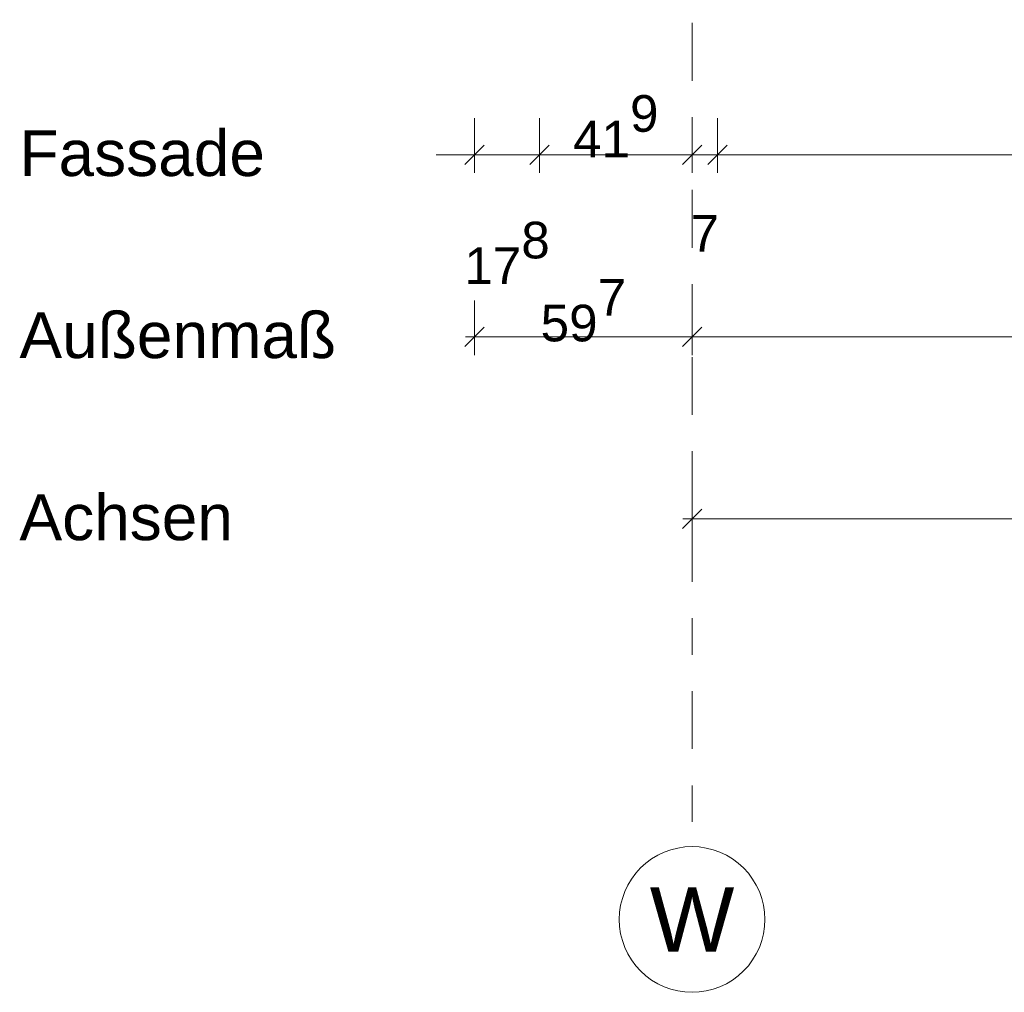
# Model space of a CAD drawing. Header units: metres. Extents: x -273 to 6, y -183 to 13.
# Tile 3 of 176: x -177.27 to -174.56, y -46.57 to -43.9. Entities that reach past the tile are written whole.
import ezdxf

# ---------------------------------------------------------------- set-up
doc = ezdxf.new("R2010")
doc.units = ezdxf.units.M
doc.header["$LTSCALE"] = 0.05
doc.header["$PDMODE"] = 1
doc.header["$PDSIZE"] = -2
doc.linetypes.add('Linienart-53', pattern=[5.291531, 3.175, -1.058062, 0.352704, -0.705764])
doc.layers.get('0').update_dxf_attribs({"lineweight": 25})
doc.layers.add('70 -71 Achsen- 1 Gebäudeachsen', color=7, linetype='Linienart-53', lineweight=18)
doc.layers.add('Keine', color=7, linetype='Continuous', lineweight=9)
doc.layers.add('70 -72 Beschriftung- 1 Beschriftung allgemein', color=7, linetype='Continuous', lineweight=9, true_color=0xff6633)
doc.layers.add('70 -76 Bemaßung- 2 Allgemein', color=7, linetype='Continuous', lineweight=5, true_color=0x6666cc)
doc.styles.add('Arial', font='arial.ttf')
doc.dimstyles.new('k+k_klein', dxfattribs={"dimtxt": 0.100689, "dimasz": 0.05302, "dimexe": 0.05, "dimexo": 0.15, "dimgap": 0.005, "dimtad": 1, "dimdec": 3, "dimtxsty": 'Arial', "dimblk": 'VW_SLASH-2', "dimblk1": 'VW_SLASH-2', "dimblk2": 'VW_SLASH-2', "dimcen": 0, "dimdle": 0.025, "dimadec": 3, "dimazin": 0, "dimtfac": 0.75, "dimtdec": 3, "dimtix": 1, "dimtmove": 0, "dimatfit": 0, "dimldrblk": 'VW_FILLEDARROW', "dimfxl": 0.1, "dimfxlon": 1, "dimfrac": 2, "dimtolj": 1, "dimarcsym": 0})

# ---------------------------------------------------------------- blocks, each defined once
blk = doc.blocks.new('VW_SLASH-2')
at = {"color": 0, "linetype": 'ByBlock', "lineweight": -2, "transparency": 16777216}
blk.add_line((0.472, 0), (-1, 0), dxfattribs=at)
at = {"color": 0, "lineweight": 5, "transparency": 16777216, "flags": 128}
blk.add_lwpolyline([(0.5, 0.5), (-0.5, -0.5)], dxfattribs=at)
blk = doc.blocks.new('*D15033')
at = {"layer": '70 -76 Bemaßung- 2 Allgemein', "color": 0, "lineweight": -2}
for p, q in [((-175.421, -45.172), (-175.421, -45.322)), ((-167.821, -45.172), (-167.821, -45.322)), ((-167.874, -45.272), (-175.368, -45.272))]:
    blk.add_line(p, q, dxfattribs=at)
at = {"layer": 'Defpoints', "color": 0}
for p in [(-175.421, -42.294), (-167.821, -42.294), (-175.421, -45.272)]:
    blk.add_point(p, dxfattribs=at)
at = {"layer": '70 -76 Bemaßung- 2 Allgemein', "color": 0, "lineweight": -2, "xscale": 0.05302001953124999, "yscale": 0.05302001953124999, "zscale": 0.05302001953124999, "rotation": 180}
blk.add_blockref('VW_SLASH-2', (-175.421, -45.272), dxfattribs=at)
at = {"layer": '70 -76 Bemaßung- 2 Allgemein', "color": 0, "lineweight": -2, "xscale": 0.05302001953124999, "yscale": 0.05302001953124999, "zscale": 0.05302001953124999}
blk.add_blockref('VW_SLASH-2', (-167.821, -45.272), dxfattribs=at)
at = {"layer": '70 -76 Bemaßung- 2 Allgemein', "color": 0, "insert": (-171.621, -45.2016), "char_height": 0.10069, "attachment_point": 5, "style": 'Arial'}
blk.add_mtext('\\A1;7,60', dxfattribs=at)
blk = doc.blocks.new('VW_FILLEDARROW')
at = {"linetype": 'Continuous', "lineweight": 0, "transparency": 16777216}
blk.add_hatch(color=0, dxfattribs=at).paths.add_polyline_path([(-2.829, 0.758), (0, 0), (-2.829, -0.758)])
at = {"color": 0, "lineweight": 5, "transparency": 16777216, "flags": 128}
blk.add_lwpolyline([(-2.829, 0.758), (0, 0), (-2.829, -0.758)], close=True, dxfattribs=at)
blk = doc.blocks.new('*D17295')
at = {"layer": '70 -76 Bemaßung- 2 Allgemein', "color": 0, "lineweight": -2}
for p, q in [((-176.018, -44.672), (-176.018, -44.822)), ((-175.421, -44.672), (-175.421, -44.822)), ((-175.474, -44.772), (-175.965, -44.772))]:
    blk.add_line(p, q, dxfattribs=at)
at = {"layer": 'Defpoints', "color": 0}
for p in [(-176.018, -39.397), (-175.421, -39.447), (-176.018, -44.772)]:
    blk.add_point(p, dxfattribs=at)
at = {"layer": '70 -76 Bemaßung- 2 Allgemein', "color": 0, "lineweight": -2, "xscale": 0.05302001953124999, "yscale": 0.05302001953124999, "zscale": 0.05302001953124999, "rotation": 180}
blk.add_blockref('VW_SLASH-2', (-176.018, -44.772), dxfattribs=at)
at = {"layer": '70 -76 Bemaßung- 2 Allgemein', "color": 0, "lineweight": -2, "xscale": 0.05302001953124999, "yscale": 0.05302001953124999, "zscale": 0.05302001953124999}
blk.add_blockref('VW_SLASH-2', (-175.421, -44.772), dxfattribs=at)
at = {"layer": '70 -76 Bemaßung- 2 Allgemein', "color": 0, "insert": (-175.7195, -44.6997), "char_height": 0.100689, "attachment_point": 5, "style": 'Arial'}
blk.add_mtext('\\A1;59\\S7^ ;', dxfattribs=at)
blk = doc.blocks.new('*D17296')
at = {"layer": '70 -76 Bemaßung- 2 Allgemein', "color": 0, "lineweight": -2}
for p, q in [((-175.421, -44.672), (-175.421, -44.822)), ((-99.421, -44.672), (-99.421, -44.822)), ((-99.474, -44.772), (-175.368, -44.772))]:
    blk.add_line(p, q, dxfattribs=at)
at = {"layer": 'Defpoints', "color": 0}
for p in [(-175.421, -39.447), (-99.421, -39.447), (-175.421, -44.772)]:
    blk.add_point(p, dxfattribs=at)
at = {"layer": '70 -76 Bemaßung- 2 Allgemein', "color": 0, "lineweight": -2, "xscale": 0.05302001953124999, "yscale": 0.05302001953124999, "zscale": 0.05302001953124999, "rotation": 180}
blk.add_blockref('VW_SLASH-2', (-175.421, -44.772), dxfattribs=at)
at = {"layer": '70 -76 Bemaßung- 2 Allgemein', "color": 0, "lineweight": -2, "xscale": 0.05302001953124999, "yscale": 0.05302001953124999, "zscale": 0.05302001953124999}
blk.add_blockref('VW_SLASH-2', (-99.421, -44.772), dxfattribs=at)
at = {"layer": '70 -76 Bemaßung- 2 Allgemein', "color": 0, "insert": (-137.421, -44.7066), "char_height": 0.10069, "attachment_point": 5, "style": 'Arial'}
blk.add_mtext('\\A1;76,00', dxfattribs=at)
blk = doc.blocks.new('*D17307')
at = {"layer": '70 -76 Bemaßung- 2 Allgemein', "color": 0, "lineweight": -2}
for p, q in [((-176.018, -44.172), (-176.018, -44.322)), ((-175.84, -44.172), (-175.84, -44.322)), ((-176.071, -44.272), (-176.124, -44.272)), ((-175.84, -44.272), (-176.018, -44.272)), ((-175.787, -44.272), (-175.734, -44.272))]:
    blk.add_line(p, q, dxfattribs=at)
at = {"layer": 'Defpoints', "color": 0}
for p in [(-176.018, -39.397), (-175.84, -39.866), (-176.018, -44.272)]:
    blk.add_point(p, dxfattribs=at)
at = {"layer": '70 -76 Bemaßung- 2 Allgemein', "color": 0, "lineweight": -2, "xscale": 0.05302001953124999, "yscale": 0.05302001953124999, "zscale": 0.05302001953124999}
blk.add_blockref('VW_SLASH-2', (-176.018, -44.272), dxfattribs=at)
at = {"layer": '70 -76 Bemaßung- 2 Allgemein', "color": 0, "lineweight": -2, "xscale": 0.05302001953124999, "yscale": 0.05302001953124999, "zscale": 0.05302001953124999, "rotation": 180}
blk.add_blockref('VW_SLASH-2', (-175.84, -44.272), dxfattribs=at)
at = {"layer": '70 -76 Bemaßung- 2 Allgemein', "color": 0, "insert": (-175.929, -44.5416), "char_height": 0.100689, "attachment_point": 5, "style": 'Arial'}
blk.add_mtext('\\A1;17\\S8^ ;', dxfattribs=at)
blk = doc.blocks.new('*D17308')
at = {"layer": '70 -76 Bemaßung- 2 Allgemein', "color": 0, "lineweight": -2}
for p, q in [((-175.84, -44.172), (-175.84, -44.322)), ((-175.421, -44.172), (-175.421, -44.322)), ((-175.474, -44.272), (-175.787, -44.272))]:
    blk.add_line(p, q, dxfattribs=at)
at = {"layer": 'Defpoints', "color": 0}
for p in [(-175.84, -39.866), (-175.421, -41.294), (-175.84, -44.272)]:
    blk.add_point(p, dxfattribs=at)
at = {"layer": '70 -76 Bemaßung- 2 Allgemein', "color": 0, "lineweight": -2, "xscale": 0.05302001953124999, "yscale": 0.05302001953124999, "zscale": 0.05302001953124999, "rotation": 180}
blk.add_blockref('VW_SLASH-2', (-175.84, -44.272), dxfattribs=at)
at = {"layer": '70 -76 Bemaßung- 2 Allgemein', "color": 0, "lineweight": -2, "xscale": 0.05302001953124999, "yscale": 0.05302001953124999, "zscale": 0.05302001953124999}
blk.add_blockref('VW_SLASH-2', (-175.421, -44.272), dxfattribs=at)
at = {"layer": '70 -76 Bemaßung- 2 Allgemein', "color": 0, "insert": (-175.6305, -44.1939), "char_height": 0.100689, "attachment_point": 5, "style": 'Arial'}
blk.add_mtext('\\A1;41\\S9^ ;', dxfattribs=at)
blk = doc.blocks.new('*D17309')
at = {"layer": '70 -76 Bemaßung- 2 Allgemein', "color": 0, "lineweight": -2}
for p, q in [((-175.421, -44.172), (-175.421, -44.322)), ((-175.351, -44.172), (-175.351, -44.322)), ((-175.474, -44.272), (-175.527, -44.272)), ((-175.351, -44.272), (-175.421, -44.272)), ((-175.298, -44.272), (-175.245, -44.272))]:
    blk.add_line(p, q, dxfattribs=at)
at = {"layer": 'Defpoints', "color": 0}
for p in [(-175.351, -40.044), (-175.421, -41.294), (-175.421, -44.272)]:
    blk.add_point(p, dxfattribs=at)
at = {"layer": '70 -76 Bemaßung- 2 Allgemein', "color": 0, "lineweight": -2, "xscale": 0.05302001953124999, "yscale": 0.05302001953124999, "zscale": 0.05302001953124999}
blk.add_blockref('VW_SLASH-2', (-175.421, -44.272), dxfattribs=at)
at = {"layer": '70 -76 Bemaßung- 2 Allgemein', "color": 0, "lineweight": -2, "xscale": 0.05302001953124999, "yscale": 0.05302001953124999, "zscale": 0.05302001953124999, "rotation": 180}
blk.add_blockref('VW_SLASH-2', (-175.351, -44.272), dxfattribs=at)
at = {"layer": '70 -76 Bemaßung- 2 Allgemein', "color": 0, "insert": (-175.386, -44.4881), "char_height": 0.10069, "attachment_point": 5, "style": 'Arial'}
blk.add_mtext('\\A1;7', dxfattribs=at)
blk = doc.blocks.new('*D17310')
at = {"layer": '70 -76 Bemaßung- 2 Allgemein', "color": 0, "lineweight": -2}
for p, q in [((-175.351, -44.172), (-175.351, -44.322)), ((-167.891, -44.172), (-167.891, -44.322)), ((-167.944, -44.272), (-175.298, -44.272))]:
    blk.add_line(p, q, dxfattribs=at)
at = {"layer": 'Defpoints', "color": 0}
for p in [(-175.351, -40.044), (-167.891, -40.044), (-175.351, -44.272)]:
    blk.add_point(p, dxfattribs=at)
at = {"layer": '70 -76 Bemaßung- 2 Allgemein', "color": 0, "lineweight": -2, "xscale": 0.05302001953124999, "yscale": 0.05302001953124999, "zscale": 0.05302001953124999, "rotation": 180}
blk.add_blockref('VW_SLASH-2', (-175.351, -44.272), dxfattribs=at)
at = {"layer": '70 -76 Bemaßung- 2 Allgemein', "color": 0, "lineweight": -2, "xscale": 0.05302001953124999, "yscale": 0.05302001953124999, "zscale": 0.05302001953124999}
blk.add_blockref('VW_SLASH-2', (-167.891, -44.272), dxfattribs=at)
at = {"layer": '70 -76 Bemaßung- 2 Allgemein', "color": 0, "insert": (-171.621, -44.2016), "char_height": 0.10069, "attachment_point": 5, "style": 'Arial'}
blk.add_mtext('\\A1;7,46', dxfattribs=at)
blk = doc.blocks.new('Gruppe-14797')
at = {"layer": '70 -72 Beschriftung- 1 Beschriftung allgemein', "transparency": 33554687, "char_height": 0.12586, "attachment_point": 1, "line_spacing_factor": 0.970891, "style": 'Arial'}
for s, insert in [('Fassade', (-177.268, -44.2046)), ('Außenmaß', (-177.268, -44.7046)), ('Achsen', (-177.268, -45.2046))]:
    blk.add_mtext(s, dxfattribs=dict(at, insert=insert))
blk = doc.blocks.new('_Achsen (3D)')
at = {"layer": '70 -71 Achsen- 1 Gebäudeachsen', "transparency": 33554687}
blk.add_line((-175.421, 3.8), (-175.421, -46.172), dxfattribs=at)
at = {"color": 255, "transparency": 33554687}
blk.add_wipeout([(-175.421, -46.172), (-175.4014, -46.173), (-175.382, -46.1759), (-175.3629, -46.1807), (-175.3445, -46.1873), (-175.3267, -46.1957), (-175.3099, -46.2057), (-175.2941, -46.2174), (-175.2796, -46.2306), (-175.2664, -46.2452), (-175.2547, -46.2609), (-175.2446, -46.2778), (-175.2362, -46.2955), (-175.2296, -46.314), (-175.2248, -46.333), (-175.222, -46.3524), (-175.221, -46.372), (-175.222, -46.3916), (-175.2248, -46.4111), (-175.2296, -46.4301), (-175.2362, -46.4486), (-175.2446, -46.4663), (-175.2547, -46.4832), (-175.2664, -46.4989), (-175.2796, -46.5135), (-175.2941, -46.5266), (-175.3099, -46.5383), (-175.3267, -46.5484), (-175.3445, -46.5568), (-175.3629, -46.5634), (-175.382, -46.5682), (-175.4014, -46.5711), (-175.421, -46.572), (-175.4406, -46.5711), (-175.46, -46.5682), (-175.4791, -46.5634), (-175.4975, -46.5568), (-175.5153, -46.5484), (-175.5321, -46.5383), (-175.5479, -46.5266), (-175.5624, -46.5135), (-175.5756, -46.4989), (-175.5873, -46.4832), (-175.5974, -46.4663), (-175.6058, -46.4486), (-175.6124, -46.4301), (-175.6172, -46.4111), (-175.62, -46.3916), (-175.621, -46.372), (-175.62, -46.3524), (-175.6172, -46.333), (-175.6124, -46.314), (-175.6058, -46.2955), (-175.5974, -46.2778), (-175.5873, -46.2609), (-175.5756, -46.2452), (-175.5624, -46.2306), (-175.5479, -46.2174), (-175.5321, -46.2057), (-175.5153, -46.1957), (-175.4975, -46.1873), (-175.4791, -46.1807), (-175.46, -46.1759), (-175.4406, -46.173)], dxfattribs=at).dxf.layer = 'Keine'
at = {"layer": 'Keine', "transparency": 33554687, "flags": 128}
blk.add_lwpolyline([(-175.421, -46.172), (-175.4014, -46.173), (-175.382, -46.1759), (-175.3629, -46.1807), (-175.3445, -46.1873), (-175.3267, -46.1957), (-175.3099, -46.2057), (-175.2941, -46.2174), (-175.2796, -46.2306), (-175.2664, -46.2452), (-175.2547, -46.2609), (-175.2446, -46.2778), (-175.2362, -46.2955), (-175.2296, -46.314), (-175.2248, -46.333), (-175.222, -46.3524), (-175.221, -46.372), (-175.222, -46.3916), (-175.2248, -46.4111), (-175.2296, -46.4301), (-175.2362, -46.4486), (-175.2446, -46.4663), (-175.2547, -46.4832), (-175.2664, -46.4989), (-175.2796, -46.5135), (-175.2941, -46.5266), (-175.3099, -46.5383), (-175.3267, -46.5484), (-175.3445, -46.5568), (-175.3629, -46.5634), (-175.382, -46.5682), (-175.4014, -46.5711), (-175.421, -46.572), (-175.4406, -46.5711), (-175.46, -46.5682), (-175.4791, -46.5634), (-175.4975, -46.5568), (-175.5153, -46.5484), (-175.5321, -46.5383), (-175.5479, -46.5266), (-175.5624, -46.5135), (-175.5756, -46.4989), (-175.5873, -46.4832), (-175.5974, -46.4663), (-175.6058, -46.4486), (-175.6124, -46.4301), (-175.6172, -46.4111), (-175.62, -46.3916), (-175.621, -46.372), (-175.62, -46.3524), (-175.6172, -46.333), (-175.6124, -46.314), (-175.6058, -46.2955), (-175.5974, -46.2778), (-175.5873, -46.2609), (-175.5756, -46.2452), (-175.5624, -46.2306), (-175.5479, -46.2174), (-175.5321, -46.2057), (-175.5153, -46.1957), (-175.4975, -46.1873), (-175.4791, -46.1807), (-175.46, -46.1759), (-175.4406, -46.173)], close=True, dxfattribs=at)
at = {"layer": 'Keine', "transparency": 33554687, "insert": (-175.421, -46.372), "char_height": 0.1762, "attachment_point": 5, "line_spacing_factor": 0.970891, "style": 'Arial'}
blk.add_mtext('W', dxfattribs=at)
blk = doc.blocks.new('Gruppe-14195')
at = {"layer": '70 -76 Bemaßung- 2 Allgemein'}
dim = blk.add_aligned_dim(p1=(-167.82099996, -42.29404198), p2=(-175.42099996, -42.29404198), distance=2.978, text='7,60', dimstyle='k+k_klein', override={"dimtxt": 0.100689, "dimgap": 0.01, "dimdec": 8, "dimpost": '<>', "dimtxsty": 'Arial', "dimtmove": 2}, dxfattribs=at)
dim.commit()
dim.dimension.update_dxf_attribs({"geometry": '*D15033', "text_midpoint": (-171.62099996, -45.20157844)})
blk = doc.blocks.new('Gruppe-14515')
at = {"layer": '70 -76 Bemaßung- 2 Allgemein'}
for base, p1, p2, text, picture, middle in [((-176.01799996, -44.77204198), (-175.42099996, -39.44704198), (-176.01799996, -39.39704198), '59\\S7^ ;', '*D17295', (-175.71949996, -44.69971483)), ((-175.42099996, -44.77204198), (-99.42099996, -39.44704198), (-175.42099996, -39.44704198), '76,00', '*D17296', (-137.42099996, -44.70657844))]:
    dim = blk.add_linear_dim(base=base, p1=p1, p2=p2, text=text, dimstyle='k+k_klein', override={"dimtxt": 0.100689, "dimgap": 0.005, "dimdec": 8, "dimpost": '<>', "dimtxsty": 'Arial', "dimtmove": 2}, dxfattribs=at)
    dim.commit()
    dim.dimension.update_dxf_attribs({"geometry": picture, "text_midpoint": middle})
blk = doc.blocks.new('Gruppe-14516')
at = {"layer": '70 -76 Bemaßung- 2 Allgemein'}
for base, p1, p2, text, override, picture, middle in [((-176.01799996, -44.27204198), (-175.83999996, -39.86604198), (-176.01799996, -39.39704198), '17\\S8^ ;', {"dimtxt": 0.100689, "dimgap": 0.01, "dimdec": 8, "dimpost": '<>', "dimtxsty": 'Arial', "dimtix": 0, "dimtmove": 2}, '*D17307', (-175.92899996, -44.54159099)), ((-175.83999996, -44.27204198), (-175.42099996, -41.29404198), (-175.83999996, -39.86604198), '41\\S9^ ;', {"dimtxt": 0.100689, "dimgap": 0.01, "dimdec": 8, "dimpost": '<>', "dimtxsty": 'Arial', "dimtmove": 2}, '*D17308', (-175.63049996, -44.19385898)), ((-175.42099996, -44.27204198), (-175.35099996, -40.04404198), (-175.42099996, -41.29404198), '7', {"dimtxt": 0.100689, "dimgap": 0.01, "dimdec": 8, "dimpost": '<>', "dimtxsty": 'Arial', "dimtix": 0, "dimtmove": 2}, '*D17309', (-175.38599996, -44.48807497))]:
    dim = blk.add_linear_dim(base=base, p1=p1, p2=p2, text=text, dimstyle='k+k_klein', override=override, dxfattribs=at)
    dim.commit()
    dim.dimension.update_dxf_attribs({"geometry": picture, "text_midpoint": middle})
dim = blk.add_aligned_dim(p1=(-167.89099996, -40.04404198), p2=(-175.35099996, -40.04404198), distance=4.228, text='7,46', dimstyle='k+k_klein', override={"dimtxt": 0.100689, "dimgap": 0.01, "dimdec": 8, "dimpost": '<>', "dimtxsty": 'Arial', "dimtmove": 2}, dxfattribs=at)
dim.commit()
dim.dimension.update_dxf_attribs({"geometry": '*D17310', "text_midpoint": (-171.62099996, -44.20157844)})
blk = doc.blocks.new('_EG_2D Bemaßung_ Beschriftung (2D)')
at = {"layer": '70 -72 Beschriftung- 1 Beschriftung allgemein', "color": 7, "transparency": 33554687}
blk.add_blockref('Gruppe-14797', (0, 0), dxfattribs=at)
at = {"layer": '70 -76 Bemaßung- 2 Allgemein'}
for name in ['Gruppe-14516', 'Gruppe-14515', 'Gruppe-14195']:
    blk.add_blockref(name, (0, 0), dxfattribs=at)

msp = doc.modelspace()

# ---------------------------------------------------------------- block references
at = {"layer": 'Keine', "color": 1}
msp.add_blockref('_EG_2D Bemaßung_ Beschriftung (2D)', (0, 0), dxfattribs=at)

# ---------------------------------------------------------------- next in the draw order: block references
msp.add_blockref('_Achsen (3D)', (0, 0), dxfattribs=at)

doc.saveas('drawing.dxf')
